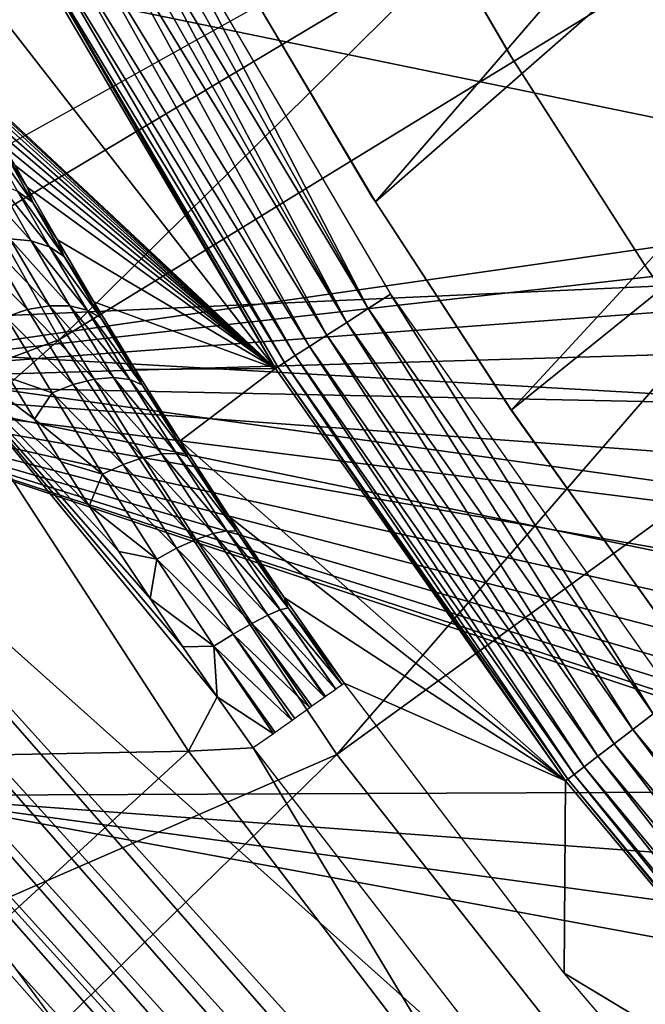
# Model space of a CAD drawing. Header units: millimetres. Extents: x -30.2 to 30.2, y -30.2 to 30.2.
# Tile 27 of 256: x -19.9 to -17.6, y -14.5 to -11. Entities that reach past the tile are written whole.
import ezdxf

# ---------------------------------------------------------------- set-up
doc = ezdxf.new("R2010")
doc.units = ezdxf.units.MM
doc.header["$LTSCALE"] = 52.148148
for name, color, linetype in [('103', 7, 'CONTINUOUS'), ('124', 7, 'CONTINUOUS'), ('125', 7, 'CONTINUOUS'), ('133', 7, 'CONTINUOUS'), ('2', 7, 'CONTINUOUS'), ('206', 7, 'CONTINUOUS'), ('207', 7, 'CONTINUOUS'), ('32', 7, 'CONTINUOUS'), ('325', 7, 'CONTINUOUS'), ('328', 7, 'CONTINUOUS'), ('329', 7, 'CONTINUOUS'), ('332', 7, 'CONTINUOUS'), ('82', 7, 'CONTINUOUS'), ('86', 7, 'CONTINUOUS'), ('91', 7, 'CONTINUOUS')]:
    doc.layers.add(name, color=color, linetype=linetype)

msp = doc.modelspace()

# ---------------------------------------------------------------- linework, layer by layer
at = {"layer": '103', "color": 251, "linetype": 'Continuous', "true_color": 0x4c4c4c}
for points in [[(-19.3056, -13.6211, -48.7), (-20.3061, -12.0802, -48.7), (-19.2005, -13.4225, -71.7136), (-19.3056, -13.6211, -48.7)], [(-19.2005, -13.4225, -71.7136), (-20.3061, -12.0802, -48.7), (-19.326, -13.2408, -71.74), (-19.2005, -13.4225, -71.7136)], [(-19.326, -13.2408, -71.74), (-20.3061, -12.0802, -48.7), (-19.4455, -13.064, -71.7792), (-19.326, -13.2408, -71.74)], [(-19.4455, -13.064, -71.7792), (-20.3061, -12.0802, -48.7), (-19.5592, -12.8924, -71.8311), (-19.4455, -13.064, -71.7792)], [(-19.5592, -12.8924, -71.8311), (-20.3061, -12.0802, -48.7), (-19.6672, -12.726, -71.8959), (-19.5592, -12.8924, -71.8311)], [(-19.6672, -12.726, -71.8959), (-20.3061, -12.0802, -48.7), (-19.7697, -12.5649, -71.9734), (-19.6672, -12.726, -71.8959)], [(-19.7697, -12.5649, -71.9734), (-20.3061, -12.0802, -48.7), (-19.8668, -12.4094, -72.0637), (-19.7697, -12.5649, -71.9734)], [(-19.8668, -12.4094, -72.0637), (-20.3061, -12.0802, -48.7), (-19.9592, -12.2585, -72.1678), (-19.8668, -12.4094, -72.0637)], [(-19.0689, -13.6091, -71.7), (-19.3056, -13.6211, -48.7), (-19.2005, -13.4225, -71.7136), (-19.0689, -13.6091, -71.7)], [(-18.18, -15.0918, -48.7), (-19.3056, -13.6211, -48.7), (-19.0689, -13.6091, -71.7), (-18.18, -15.0918, -48.7)], [(-17.967, -15.0339, -71.7), (-18.18, -15.0918, -48.7), (-19.0689, -13.6091, -71.7), (-17.967, -15.0339, -71.7)]]:
    msp.add_3dface(points, dxfattribs=at)
at = {"layer": '124', "color": 251, "linetype": 'Continuous', "true_color": 0x4c4c4c}
for points in [[(-19.9152, -10.6475, -122.2044), (-18.9881, -12.2244, -122.2044), (-20.003, -10.9217, -98.4226), (-19.9152, -10.6475, -122.2044)], [(-20.003, -10.9217, -98.4226), (-18.9881, -12.2244, -122.2044), (-20.089, -11.1948, -74.6738), (-20.003, -10.9217, -98.4226)], [(-20.089, -11.1948, -74.6738), (-18.9881, -12.2244, -122.2044), (-20.0836, -11.208, -74.4752), (-20.089, -11.1948, -74.6738)], [(-20.0836, -11.208, -74.4752), (-18.9881, -12.2244, -122.2044), (-20.0729, -11.2306, -74.2834), (-20.0836, -11.208, -74.4752)], [(-20.0729, -11.2306, -74.2834), (-18.9881, -12.2244, -122.2044), (-20.0568, -11.2626, -74.0984), (-20.0729, -11.2306, -74.2834)], [(-20.0568, -11.2626, -74.0984), (-18.9881, -12.2244, -122.2044), (-20.0353, -11.304, -73.9201), (-20.0568, -11.2626, -74.0984)], [(-20.0353, -11.304, -73.9201), (-18.9881, -12.2244, -122.2044), (-20.0084, -11.3547, -73.7485), (-20.0353, -11.304, -73.9201)], [(-20.0084, -11.3547, -73.7485), (-18.9881, -12.2244, -122.2044), (-19.9759, -11.4146, -73.5837), (-20.0084, -11.3547, -73.7485)], [(-19.9759, -11.4146, -73.5837), (-18.9881, -12.2244, -122.2044), (-19.9378, -11.4839, -73.4256), (-19.9759, -11.4146, -73.5837)], [(-19.9378, -11.4839, -73.4256), (-18.9881, -12.2244, -122.2044), (-19.8935, -11.563, -73.2735), (-19.9378, -11.4839, -73.4256)], [(-19.8935, -11.563, -73.2735), (-18.9881, -12.2244, -122.2044), (-19.7835, -11.7551, -72.9823), (-19.8935, -11.563, -73.2735)], [(-19.7835, -11.7551, -72.9823), (-18.9881, -12.2244, -122.2044), (-19.6499, -11.9815, -72.7196), (-19.7835, -11.7551, -72.9823)], [(-19.6499, -11.9815, -72.7196), (-18.9881, -12.2244, -122.2044), (-19.4992, -12.229, -72.4997), (-19.6499, -11.9815, -72.7196)], [(-19.4992, -12.229, -72.4997), (-18.9881, -12.2244, -122.2044), (-19.3357, -12.4885, -72.3319), (-19.4992, -12.229, -72.4997)], [(-18.9881, -12.2244, -122.2044), (-17.9298, -13.7298, -122.2044), (-19.3357, -12.4885, -72.3319), (-18.9881, -12.2244, -122.2044)], [(-19.3357, -12.4885, -72.3319), (-17.9298, -13.7298, -122.2044), (-19.1551, -12.7658, -72.2092), (-19.3357, -12.4885, -72.3319)], [(-19.1551, -12.7658, -72.2092), (-17.9298, -13.7298, -122.2044), (-18.9558, -13.061, -72.1308), (-19.1551, -12.7658, -72.2092)], [(-17.9298, -13.7298, -122.2044), (-18.737, -13.3735, -72.0965), (-18.9558, -13.061, -72.1308), (-17.9298, -13.7298, -122.2044)], [(-17.9354, -14.4308, -72.0965), (-18.737, -13.3735, -72.0965), (-17.9298, -13.7298, -122.2044), (-17.9354, -14.4308, -72.0965)], [(-16.7524, -15.1441, -122.2044), (-17.9354, -14.4308, -72.0965), (-17.9298, -13.7298, -122.2044), (-16.7524, -15.1441, -122.2044)], [(-17.0742, -15.4401, -72.0965), (-17.9354, -14.4308, -72.0965), (-16.7499, -15.1468, -122.2044), (-17.0742, -15.4401, -72.0965)], [(-16.7499, -15.1468, -122.2044), (-17.9354, -14.4308, -72.0965), (-16.7524, -15.1441, -122.2044), (-16.7499, -15.1468, -122.2044)]]:
    msp.add_3dface(points, dxfattribs=at)
at = {"layer": '125', "color": 251, "linetype": 'Continuous', "true_color": 0x4c4c4c}
for points in [[(-19.5205, -10.4436, -122.6969), (-18.6493, -12.0063, -122.6905), (-19.5697, -10.4681, -122.6876), (-19.5205, -10.4436, -122.6969)], [(-19.4705, -10.4189, -122.7), (-18.6493, -12.0063, -122.6905), (-19.5205, -10.4436, -122.6969), (-19.4705, -10.4189, -122.7)], [(-18.5677, -11.9538, -122.7), (-18.6493, -12.0063, -122.6905), (-19.4705, -10.4189, -122.7), (-18.5677, -11.9538, -122.7)], [(-19.5697, -10.4681, -122.6876), (-18.7278, -12.0568, -122.6624), (-19.6177, -10.4921, -122.6722), (-19.5697, -10.4681, -122.6876)], [(-18.6493, -12.0063, -122.6905), (-18.7278, -12.0568, -122.6624), (-19.5697, -10.4681, -122.6876), (-18.6493, -12.0063, -122.6905)], [(-19.6637, -10.5153, -122.651), (-18.8002, -12.1034, -122.6166), (-19.748, -10.558, -122.592), (-19.6637, -10.5153, -122.651)], [(-19.6177, -10.4921, -122.6722), (-18.7278, -12.0568, -122.6624), (-19.6637, -10.5153, -122.651), (-19.6177, -10.4921, -122.6722)], [(-18.7278, -12.0568, -122.6624), (-18.8002, -12.1034, -122.6166), (-19.6637, -10.5153, -122.651), (-18.7278, -12.0568, -122.6624)], [(-19.748, -10.558, -122.592), (-18.8637, -12.1443, -122.5551), (-19.8183, -10.5942, -122.5137), (-19.748, -10.558, -122.592)], [(-18.8002, -12.1034, -122.6166), (-18.8637, -12.1443, -122.5551), (-19.748, -10.558, -122.592), (-18.8002, -12.1034, -122.6166)], [(-19.8183, -10.5942, -122.5137), (-18.916, -12.178, -122.48), (-19.8712, -10.622, -122.4197), (-19.8183, -10.5942, -122.5137)], [(-18.8637, -12.1443, -122.5551), (-18.916, -12.178, -122.48), (-19.8183, -10.5942, -122.5137), (-18.8637, -12.1443, -122.5551)], [(-19.8712, -10.622, -122.4197), (-18.9551, -12.2032, -122.3944), (-19.9041, -10.6401, -122.3149), (-19.8712, -10.622, -122.4197)], [(-18.916, -12.178, -122.48), (-18.9551, -12.2032, -122.3944), (-19.8712, -10.622, -122.4197), (-18.916, -12.178, -122.48)], [(-18.9881, -12.2244, -122.2044), (-19.9152, -10.6475, -122.2044), (-19.9041, -10.6401, -122.3149), (-18.9881, -12.2244, -122.2044)], [(-18.9794, -12.2188, -122.3013), (-18.9881, -12.2244, -122.2044), (-19.9041, -10.6401, -122.3149), (-18.9794, -12.2188, -122.3013)], [(-18.9551, -12.2032, -122.3944), (-18.9794, -12.2188, -122.3013), (-19.9041, -10.6401, -122.3149), (-18.9551, -12.2032, -122.3944)], [(-18.5677, -11.9538, -122.7), (-17.6098, -13.4849, -122.6905), (-18.6493, -12.0063, -122.6905), (-18.5677, -11.9538, -122.7)], [(-17.5328, -13.4259, -122.7), (-17.6098, -13.4849, -122.6905), (-18.5677, -11.9538, -122.7), (-17.5328, -13.4259, -122.7)], [(-18.6493, -12.0063, -122.6905), (-17.6839, -13.5416, -122.6624), (-18.7278, -12.0568, -122.6624), (-18.6493, -12.0063, -122.6905)], [(-17.6098, -13.4849, -122.6905), (-17.6839, -13.5416, -122.6624), (-18.6493, -12.0063, -122.6905), (-17.6098, -13.4849, -122.6905)], [(-18.7278, -12.0568, -122.6624), (-17.7523, -13.5939, -122.6166), (-18.8002, -12.1034, -122.6166), (-18.7278, -12.0568, -122.6624)], [(-17.6839, -13.5416, -122.6624), (-17.7523, -13.5939, -122.6166), (-18.7278, -12.0568, -122.6624), (-17.6839, -13.5416, -122.6624)], [(-18.8002, -12.1034, -122.6166), (-17.8123, -13.6399, -122.5551), (-18.8637, -12.1443, -122.5551), (-18.8002, -12.1034, -122.6166)], [(-17.7523, -13.5939, -122.6166), (-17.8123, -13.6399, -122.5551), (-18.8002, -12.1034, -122.6166), (-17.7523, -13.5939, -122.6166)], [(-18.916, -12.178, -122.48), (-17.8986, -13.706, -122.3944), (-18.9551, -12.2032, -122.3944), (-18.916, -12.178, -122.48)], [(-18.8637, -12.1443, -122.5551), (-17.8617, -13.6777, -122.48), (-18.916, -12.178, -122.48), (-18.8637, -12.1443, -122.5551)], [(-17.8617, -13.6777, -122.48), (-17.8986, -13.706, -122.3944), (-18.916, -12.178, -122.48), (-17.8617, -13.6777, -122.48)], [(-17.8123, -13.6399, -122.5551), (-17.8617, -13.6777, -122.48), (-18.8637, -12.1443, -122.5551), (-17.8123, -13.6399, -122.5551)], [(-18.9551, -12.2032, -122.3944), (-17.9216, -13.7236, -122.3013), (-18.9794, -12.2188, -122.3013), (-18.9551, -12.2032, -122.3944)], [(-17.8986, -13.706, -122.3944), (-17.9216, -13.7236, -122.3013), (-18.9551, -12.2032, -122.3944), (-17.8986, -13.706, -122.3944)], [(-17.9298, -13.7298, -122.2044), (-18.9881, -12.2244, -122.2044), (-18.9794, -12.2188, -122.3013), (-17.9298, -13.7298, -122.2044)], [(-17.9216, -13.7236, -122.3013), (-17.9298, -13.7298, -122.2044), (-18.9794, -12.2188, -122.3013), (-17.9216, -13.7236, -122.3013)], [(-17.6098, -13.4849, -122.6905), (-16.5227, -14.9365, -122.6624), (-17.6839, -13.5416, -122.6624), (-17.6098, -13.4849, -122.6905)], [(-17.6839, -13.5416, -122.6624), (-16.5865, -14.9942, -122.6166), (-17.7523, -13.5939, -122.6166), (-17.6839, -13.5416, -122.6624)], [(-16.5227, -14.9365, -122.6624), (-16.5865, -14.9942, -122.6166), (-17.6839, -13.5416, -122.6624), (-16.5227, -14.9365, -122.6624)], [(-17.7523, -13.5939, -122.6166), (-16.6426, -15.0449, -122.5551), (-17.8123, -13.6399, -122.5551), (-17.7523, -13.5939, -122.6166)], [(-16.5865, -14.9942, -122.6166), (-16.6426, -15.0449, -122.5551), (-17.7523, -13.5939, -122.6166), (-16.5865, -14.9942, -122.6166)], [(-17.8123, -13.6399, -122.5551), (-16.6888, -15.0866, -122.48), (-17.8617, -13.6777, -122.48), (-17.8123, -13.6399, -122.5551)], [(-16.6426, -15.0449, -122.5551), (-16.6888, -15.0866, -122.48), (-17.8123, -13.6399, -122.5551), (-16.6426, -15.0449, -122.5551)], [(-17.8617, -13.6777, -122.48), (-16.7232, -15.1177, -122.3944), (-17.8986, -13.706, -122.3944), (-17.8617, -13.6777, -122.48)], [(-16.6888, -15.0866, -122.48), (-16.7232, -15.1177, -122.3944), (-17.8617, -13.6777, -122.48), (-16.6888, -15.0866, -122.48)], [(-16.7524, -15.1441, -122.2044), (-17.9298, -13.7298, -122.2044), (-17.9216, -13.7236, -122.3013), (-16.7524, -15.1441, -122.2044)], [(-17.8986, -13.706, -122.3944), (-16.7447, -15.1372, -122.3013), (-17.9216, -13.7236, -122.3013), (-17.8986, -13.706, -122.3944)], [(-16.7447, -15.1372, -122.3013), (-16.7524, -15.1441, -122.2044), (-17.9216, -13.7236, -122.3013), (-16.7447, -15.1372, -122.3013)], [(-16.7232, -15.1177, -122.3944), (-16.7447, -15.1372, -122.3013), (-17.8986, -13.706, -122.3944), (-16.7232, -15.1177, -122.3944)]]:
    msp.add_3dface(points, dxfattribs=at)
at = {"layer": '133', "color": 251, "linetype": 'Continuous', "true_color": 0x4c4c4c}
for points in [[(-19.9669, -11.4525, -73.3373), (-19.8726, -11.6198, -73.0487), (-20.0259, -11.4046, -73.2956), (-19.9669, -11.4525, -73.3373)], [(-20.0259, -11.4046, -73.2956), (-19.8726, -11.6198, -73.0487), (-19.9289, -11.5777, -72.9982), (-20.0259, -11.4046, -73.2956)], [(-19.9378, -11.4839, -73.4256), (-19.8935, -11.563, -73.2735), (-19.9669, -11.4525, -73.3373), (-19.9378, -11.4839, -73.4256)], [(-19.9669, -11.4525, -73.3373), (-19.8935, -11.563, -73.2735), (-19.8726, -11.6198, -73.0487), (-19.9669, -11.4525, -73.3373)], [(-19.9997, -11.5485, -72.9509), (-19.8791, -11.7585, -72.6753), (-20.0804, -11.5357, -72.911), (-19.9997, -11.5485, -72.9509)], [(-20.0804, -11.5357, -72.911), (-19.8791, -11.7585, -72.6753), (-19.9568, -11.7513, -72.6289), (-20.0804, -11.5357, -72.911)], [(-19.9289, -11.5777, -72.9982), (-19.8115, -11.7812, -72.73), (-19.9997, -11.5485, -72.9509), (-19.9289, -11.5777, -72.9982)], [(-19.9997, -11.5485, -72.9509), (-19.8115, -11.7812, -72.73), (-19.8791, -11.7585, -72.6753), (-19.9997, -11.5485, -72.9509)], [(-19.8935, -11.563, -73.2735), (-19.7835, -11.7551, -72.9823), (-19.8726, -11.6198, -73.0487), (-19.8935, -11.563, -73.2735)], [(-19.8726, -11.6198, -73.0487), (-19.7586, -11.8167, -72.7883), (-19.9289, -11.5777, -72.9982), (-19.8726, -11.6198, -73.0487)], [(-19.9289, -11.5777, -72.9982), (-19.7586, -11.8167, -72.7883), (-19.8115, -11.7812, -72.73), (-19.9289, -11.5777, -72.9982)], [(-19.8726, -11.6198, -73.0487), (-19.7835, -11.7551, -72.9823), (-19.7586, -11.8167, -72.7883), (-19.8726, -11.6198, -73.0487)], [(-20.0391, -11.7602, -72.5942), (-19.8921, -12.0097, -72.3439), (-20.1196, -11.7833, -72.573), (-20.0391, -11.7602, -72.5942)], [(-20.1196, -11.7833, -72.573), (-19.8921, -12.0097, -72.3439), (-19.9708, -12.0363, -72.32), (-20.1196, -11.7833, -72.573)], [(-19.9568, -11.7513, -72.6289), (-19.8125, -11.9958, -72.3828), (-20.0391, -11.7602, -72.5942), (-19.9568, -11.7513, -72.6289)], [(-20.0391, -11.7602, -72.5942), (-19.8125, -11.9958, -72.3828), (-19.8921, -12.0097, -72.3439), (-20.0391, -11.7602, -72.5942)], [(-19.8791, -11.7585, -72.6753), (-19.7381, -11.9966, -72.4348), (-19.9568, -11.7513, -72.6289), (-19.8791, -11.7585, -72.6753)], [(-19.9568, -11.7513, -72.6289), (-19.7381, -11.9966, -72.4348), (-19.8125, -11.9958, -72.3828), (-19.9568, -11.7513, -72.6289)], [(-19.8115, -11.7812, -72.73), (-19.6743, -12.012, -72.496), (-19.8791, -11.7585, -72.6753), (-19.8115, -11.7812, -72.73)], [(-19.8791, -11.7585, -72.6753), (-19.6743, -12.012, -72.496), (-19.7381, -11.9966, -72.4348), (-19.8791, -11.7585, -72.6753)], [(-19.7586, -11.8167, -72.7883), (-19.6253, -12.04, -72.5612), (-19.8115, -11.7812, -72.73), (-19.7586, -11.8167, -72.7883)], [(-19.8115, -11.7812, -72.73), (-19.6253, -12.04, -72.5612), (-19.6743, -12.012, -72.496), (-19.8115, -11.7812, -72.73)], [(-19.7835, -11.7551, -72.9823), (-19.6499, -11.9815, -72.7196), (-19.7586, -11.8167, -72.7883), (-19.7835, -11.7551, -72.9823)], [(-19.7586, -11.8167, -72.7883), (-19.6499, -11.9815, -72.7196), (-19.6253, -12.04, -72.5612), (-19.7586, -11.8167, -72.7883)], [(-19.8125, -11.9958, -72.3828), (-19.6494, -12.2639, -72.1759), (-19.8921, -12.0097, -72.3439), (-19.8125, -11.9958, -72.3828)], [(-19.7381, -11.9966, -72.4348), (-19.5787, -12.2577, -72.2326), (-19.8125, -11.9958, -72.3828), (-19.7381, -11.9966, -72.4348)], [(-19.8125, -11.9958, -72.3828), (-19.5787, -12.2577, -72.2326), (-19.6494, -12.2639, -72.1759), (-19.8125, -11.9958, -72.3828)], [(-19.6743, -12.012, -72.496), (-19.5191, -12.2651, -72.2993), (-19.7381, -11.9966, -72.4348), (-19.6743, -12.012, -72.496)], [(-19.7381, -11.9966, -72.4348), (-19.5191, -12.2651, -72.2993), (-19.5787, -12.2577, -72.2326), (-19.7381, -11.9966, -72.4348)], [(-19.6499, -11.9815, -72.7196), (-19.4992, -12.229, -72.4997), (-19.6253, -12.04, -72.5612), (-19.6499, -11.9815, -72.7196)], [(-19.8921, -12.0097, -72.3439), (-19.7262, -12.2835, -72.1335), (-19.9708, -12.0363, -72.32), (-19.8921, -12.0097, -72.3439)], [(-19.8921, -12.0097, -72.3439), (-19.6494, -12.2639, -72.1759), (-19.7262, -12.2835, -72.1335), (-19.8921, -12.0097, -72.3439)], [(-19.6253, -12.04, -72.5612), (-19.4745, -12.2848, -72.3705), (-19.6743, -12.012, -72.496), (-19.6253, -12.04, -72.5612)], [(-19.6743, -12.012, -72.496), (-19.4745, -12.2848, -72.3705), (-19.5191, -12.2651, -72.2993), (-19.6743, -12.012, -72.496)], [(-19.9592, -12.2585, -72.1678), (-19.9708, -12.0363, -72.32), (-19.8029, -12.3139, -72.1074), (-19.9592, -12.2585, -72.1678)], [(-19.9708, -12.0363, -72.32), (-19.7262, -12.2835, -72.1335), (-19.8029, -12.3139, -72.1074), (-19.9708, -12.0363, -72.32)], [(-19.6253, -12.04, -72.5612), (-19.4992, -12.229, -72.4997), (-19.4745, -12.2848, -72.3705), (-19.6253, -12.04, -72.5612)], [(-19.4992, -12.229, -72.4997), (-19.3357, -12.4885, -72.3319), (-19.4745, -12.2848, -72.3705), (-19.4992, -12.229, -72.4997)], [(-19.8668, -12.4094, -72.0637), (-19.9592, -12.2585, -72.1678), (-19.8029, -12.3139, -72.1074), (-19.8668, -12.4094, -72.0637)], [(-19.7262, -12.2835, -72.1335), (-19.544, -12.5757, -71.9653), (-19.8029, -12.3139, -72.1074), (-19.7262, -12.2835, -72.1335)], [(-19.6494, -12.2639, -72.1759), (-19.4702, -12.55, -72.0104), (-19.7262, -12.2835, -72.1335), (-19.6494, -12.2639, -72.1759)], [(-19.7262, -12.2835, -72.1335), (-19.4702, -12.55, -72.0104), (-19.544, -12.5757, -71.9653), (-19.7262, -12.2835, -72.1335)], [(-19.5787, -12.2577, -72.2326), (-19.4034, -12.5362, -72.0709), (-19.6494, -12.2639, -72.1759), (-19.5787, -12.2577, -72.2326)], [(-19.6494, -12.2639, -72.1759), (-19.4034, -12.5362, -72.0709), (-19.4702, -12.55, -72.0104), (-19.6494, -12.2639, -72.1759)], [(-19.5191, -12.2651, -72.2993), (-19.3484, -12.5351, -72.1422), (-19.5787, -12.2577, -72.2326), (-19.5191, -12.2651, -72.2993)], [(-19.5787, -12.2577, -72.2326), (-19.3484, -12.5351, -72.1422), (-19.4034, -12.5362, -72.0709), (-19.5787, -12.2577, -72.2326)], [(-19.4745, -12.2848, -72.3705), (-19.3085, -12.5461, -72.2182), (-19.5191, -12.2651, -72.2993), (-19.4745, -12.2848, -72.3705)], [(-19.5191, -12.2651, -72.2993), (-19.3085, -12.5461, -72.2182), (-19.3484, -12.5351, -72.1422), (-19.5191, -12.2651, -72.2993)], [(-19.4745, -12.2848, -72.3705), (-19.3357, -12.4885, -72.3319), (-19.3085, -12.5461, -72.2182), (-19.4745, -12.2848, -72.3705)], [(-19.8668, -12.4094, -72.0637), (-19.8029, -12.3139, -72.1074), (-19.6186, -12.6104, -71.9376), (-19.8668, -12.4094, -72.0637)], [(-19.8029, -12.3139, -72.1074), (-19.544, -12.5757, -71.9653), (-19.6186, -12.6104, -71.9376), (-19.8029, -12.3139, -72.1074)], [(-19.7697, -12.5649, -71.9734), (-19.8668, -12.4094, -72.0637), (-19.6186, -12.6104, -71.9376), (-19.7697, -12.5649, -71.9734)], [(-19.3357, -12.4885, -72.3319), (-19.1551, -12.7658, -72.2092), (-19.3085, -12.5461, -72.2182), (-19.3357, -12.4885, -72.3319)], [(-19.4034, -12.5362, -72.0709), (-19.2149, -12.8268, -71.9518), (-19.4702, -12.55, -72.0104), (-19.4034, -12.5362, -72.0709)], [(-19.3484, -12.5351, -72.1422), (-19.1647, -12.8169, -72.0267), (-19.4034, -12.5362, -72.0709), (-19.3484, -12.5351, -72.1422)], [(-19.4034, -12.5362, -72.0709), (-19.1647, -12.8169, -72.0267), (-19.2149, -12.8268, -71.9518), (-19.4034, -12.5362, -72.0709)], [(-19.3085, -12.5461, -72.2182), (-19.13, -12.8188, -72.1065), (-19.3484, -12.5351, -72.1422), (-19.3085, -12.5461, -72.2182)], [(-19.3484, -12.5351, -72.1422), (-19.13, -12.8188, -72.1065), (-19.1647, -12.8169, -72.0267), (-19.3484, -12.5351, -72.1422)], [(-19.6672, -12.726, -71.8959), (-19.7697, -12.5649, -71.9734), (-19.6186, -12.6104, -71.9376), (-19.6672, -12.726, -71.8959)], [(-19.4702, -12.55, -72.0104), (-19.2776, -12.8487, -71.8885), (-19.544, -12.5757, -71.9653), (-19.4702, -12.55, -72.0104)], [(-19.4702, -12.55, -72.0104), (-19.2149, -12.8268, -71.9518), (-19.2776, -12.8487, -71.8885), (-19.4702, -12.55, -72.0104)], [(-19.3085, -12.5461, -72.2182), (-19.1551, -12.7658, -72.2092), (-19.13, -12.8188, -72.1065), (-19.3085, -12.5461, -72.2182)], [(-19.544, -12.5757, -71.9653), (-19.3483, -12.8809, -71.8414), (-19.6186, -12.6104, -71.9376), (-19.544, -12.5757, -71.9653)], [(-19.544, -12.5757, -71.9653), (-19.2776, -12.8487, -71.8885), (-19.3483, -12.8809, -71.8414), (-19.544, -12.5757, -71.9653)], [(-19.6672, -12.726, -71.8959), (-19.6186, -12.6104, -71.9376), (-19.4208, -12.9203, -71.813), (-19.6672, -12.726, -71.8959)], [(-19.6186, -12.6104, -71.9376), (-19.3483, -12.8809, -71.8414), (-19.4208, -12.9203, -71.813), (-19.6186, -12.6104, -71.9376)], [(-19.5592, -12.8924, -71.8311), (-19.6672, -12.726, -71.8959), (-19.4208, -12.9203, -71.813), (-19.5592, -12.8924, -71.8311)], [(-19.1551, -12.7658, -72.2092), (-18.9558, -13.061, -72.1308), (-19.13, -12.8188, -72.1065), (-19.1551, -12.7658, -72.2092)], [(-19.1647, -12.8169, -72.0267), (-18.9705, -13.1054, -71.9549), (-19.2149, -12.8268, -71.9518), (-19.1647, -12.8169, -72.0267)], [(-19.13, -12.8188, -72.1065), (-18.9413, -13.0981, -72.0375), (-19.1647, -12.8169, -72.0267), (-19.13, -12.8188, -72.1065)], [(-19.1647, -12.8169, -72.0267), (-18.9413, -13.0981, -72.0375), (-18.9705, -13.1054, -71.9549), (-19.1647, -12.8169, -72.0267)], [(-19.13, -12.8188, -72.1065), (-18.9558, -13.061, -72.1308), (-18.9413, -13.0981, -72.0375), (-19.13, -12.8188, -72.1065)], [(-19.2776, -12.8487, -71.8885), (-19.0742, -13.1548, -71.8124), (-19.3483, -12.8809, -71.8414), (-19.2776, -12.8487, -71.8885)], [(-19.2149, -12.8268, -71.9518), (-19.0157, -13.1246, -71.8776), (-19.2776, -12.8487, -71.8885), (-19.2149, -12.8268, -71.9518)], [(-19.2776, -12.8487, -71.8885), (-19.0157, -13.1246, -71.8776), (-19.0742, -13.1548, -71.8124), (-19.2776, -12.8487, -71.8885)], [(-19.2149, -12.8268, -71.9518), (-18.9705, -13.1054, -71.9549), (-19.0157, -13.1246, -71.8776), (-19.2149, -12.8268, -71.9518)], [(-19.4455, -13.064, -71.7792), (-19.5592, -12.8924, -71.8311), (-19.4208, -12.9203, -71.813), (-19.4455, -13.064, -71.7792)], [(-19.3483, -12.8809, -71.8414), (-19.1417, -13.1938, -71.7643), (-19.4208, -12.9203, -71.813), (-19.3483, -12.8809, -71.8414)], [(-19.3483, -12.8809, -71.8414), (-19.0742, -13.1548, -71.8124), (-19.1417, -13.1938, -71.7643), (-19.3483, -12.8809, -71.8414)], [(-19.4455, -13.064, -71.7792), (-19.4208, -12.9203, -71.813), (-19.2123, -13.238, -71.7358), (-19.4455, -13.064, -71.7792)], [(-19.4208, -12.9203, -71.813), (-19.1417, -13.1938, -71.7643), (-19.2123, -13.238, -71.7358), (-19.4208, -12.9203, -71.813)], [(-19.326, -13.2408, -71.74), (-19.4455, -13.064, -71.7792), (-19.2123, -13.238, -71.7358), (-19.326, -13.2408, -71.74)], [(-18.9558, -13.061, -72.1308), (-18.737, -13.3735, -72.0965), (-18.9413, -13.0981, -72.0375), (-18.9558, -13.061, -72.1308)], [(-18.9705, -13.1054, -71.9549), (-18.7682, -13.3957, -71.9293), (-19.0157, -13.1246, -71.8776), (-18.9705, -13.1054, -71.9549)], [(-18.9413, -13.0981, -72.0375), (-18.7448, -13.379, -72.0134), (-18.9705, -13.1054, -71.9549), (-18.9413, -13.0981, -72.0375)], [(-18.7448, -13.379, -72.0134), (-18.7673, -13.3951, -71.9318), (-18.9705, -13.1054, -71.9549), (-18.7448, -13.379, -72.0134)], [(-18.9705, -13.1054, -71.9549), (-18.7673, -13.3951, -71.9318), (-18.7682, -13.3957, -71.9293), (-18.9705, -13.1054, -71.9549)], [(-18.9413, -13.0981, -72.0375), (-18.737, -13.3735, -72.0965), (-18.7448, -13.379, -72.0134), (-18.9413, -13.0981, -72.0375)], [(-19.0157, -13.1246, -71.8776), (-18.8081, -13.4242, -71.8507), (-19.0742, -13.1548, -71.8124), (-19.0157, -13.1246, -71.8776)], [(-18.7682, -13.3957, -71.9293), (-18.8048, -13.4218, -71.856), (-19.0157, -13.1246, -71.8776), (-18.7682, -13.3957, -71.9293)], [(-19.0157, -13.1246, -71.8776), (-18.8048, -13.4218, -71.856), (-18.8081, -13.4242, -71.8507), (-19.0157, -13.1246, -71.8776)], [(-19.0742, -13.1548, -71.8124), (-18.8621, -13.4628, -71.7849), (-19.1417, -13.1938, -71.7643), (-19.0742, -13.1548, -71.8124)], [(-18.8081, -13.4242, -71.8507), (-18.8547, -13.4574, -71.7923), (-19.0742, -13.1548, -71.8124), (-18.8081, -13.4242, -71.8507)], [(-19.0742, -13.1548, -71.8124), (-18.8547, -13.4574, -71.7923), (-18.8621, -13.4628, -71.7849), (-19.0742, -13.1548, -71.8124)], [(-19.1417, -13.1938, -71.7643), (-18.9266, -13.5088, -71.7366), (-19.2123, -13.238, -71.7358), (-19.1417, -13.1938, -71.7643)], [(-18.8621, -13.4628, -71.7849), (-18.9175, -13.5023, -71.7421), (-19.1417, -13.1938, -71.7643), (-18.8621, -13.4628, -71.7849)], [(-19.1417, -13.1938, -71.7643), (-18.9175, -13.5023, -71.7421), (-18.9266, -13.5088, -71.7366), (-19.1417, -13.1938, -71.7643)], [(-19.2005, -13.4225, -71.7136), (-19.326, -13.2408, -71.74), (-19.2123, -13.238, -71.7358), (-19.2005, -13.4225, -71.7136)], [(-19.2005, -13.4225, -71.7136), (-19.2123, -13.238, -71.7358), (-18.9954, -13.5579, -71.7086), (-19.2005, -13.4225, -71.7136)], [(-18.9266, -13.5088, -71.7366), (-18.9889, -13.5533, -71.7104), (-19.2123, -13.238, -71.7358), (-18.9266, -13.5088, -71.7366)], [(-19.2123, -13.238, -71.7358), (-18.9889, -13.5533, -71.7104), (-18.9954, -13.5579, -71.7086), (-19.2123, -13.238, -71.7358)], [(-19.0689, -13.6091, -71.7), (-19.2005, -13.4225, -71.7136), (-18.9954, -13.5579, -71.7086), (-19.0689, -13.6091, -71.7)]]:
    msp.add_3dface(points, dxfattribs=at)
at = {"layer": '2', "color": 251, "linetype": 'Continuous', "true_color": 0x4c4c4c}
for points in [[(-20.6656, -10.5296, 6.367), (-19.7757, -12.1186, 6.367), (-15.5013, -7.8983, 6.644), (-20.6656, -10.5296, 6.367)], [(-19.7757, -12.1186, 6.367), (-14.8338, -9.0902, 6.644), (-15.5013, -7.8983, 6.644), (-19.7757, -12.1186, 6.367)], [(-19.7757, -12.1186, 6.367), (-18.764, -13.6328, 6.367), (-14.8338, -9.0902, 6.644), (-19.7757, -12.1186, 6.367)], [(-18.764, -13.6328, 6.367), (-14.0749, -10.226, 6.644), (-14.8338, -9.0902, 6.644), (-18.764, -13.6328, 6.367)], [(-18.764, -13.6328, 6.367), (-17.6365, -15.063, 6.367), (-14.0749, -10.226, 6.644), (-18.764, -13.6328, 6.367)], [(-20.6656, -10.5296, 6.367), (-25.2564, -14.1746, 6.0125), (-19.7757, -12.1186, 6.367), (-20.6656, -10.5296, 6.367)], [(-25.2564, -14.1746, 6.0125), (-24.1543, -15.9804, 6.0125), (-19.7757, -12.1186, 6.367), (-25.2564, -14.1746, 6.0125)], [(-19.7757, -12.1186, 6.367), (-24.1543, -15.9804, 6.0125), (-18.764, -13.6328, 6.367), (-19.7757, -12.1186, 6.367)], [(-24.1543, -15.9804, 6.0125), (-22.9234, -17.7009, 6.0125), (-18.764, -13.6328, 6.367), (-24.1543, -15.9804, 6.0125)], [(-18.764, -13.6328, 6.367), (-22.9234, -17.7009, 6.0125), (-17.6365, -15.063, 6.367), (-18.764, -13.6328, 6.367)]]:
    msp.add_3dface(points, dxfattribs=at)
at = {"layer": '206', "color": 251, "linetype": 'Continuous', "true_color": 0x4c4c4c}
for points in [[(-18.623, -11.617, -121.7), (-12.8676, -4.9511, -121.7), (-19.0869, -10.8352, -121.7), (-18.623, -11.617, -121.7)], [(-12.3518, -6.1223, -121.7), (-12.8676, -4.9511, -121.7), (-18.623, -11.617, -121.7), (-12.3518, -6.1223, -121.7)], [(-18.1276, -12.3769, -121.7), (-12.3518, -6.1223, -121.7), (-18.623, -11.617, -121.7), (-18.1276, -12.3769, -121.7)], [(-11.7409, -7.227, -121.7), (-12.3518, -6.1223, -121.7), (-18.1276, -12.3769, -121.7), (-11.7409, -7.227, -121.7)], [(-17.5989, -13.1169, -121.7), (-11.7409, -7.227, -121.7), (-18.1276, -12.3769, -121.7), (-17.5989, -13.1169, -121.7)]]:
    msp.add_3dface(points, dxfattribs=at)
at = {"layer": '207', "color": 251, "linetype": 'Continuous', "true_color": 0x4c4c4c}
for points in [[(-18.6348, -11.5993, -34.7), (-19.0869, -10.8352, -121.7), (-19.1045, -10.8082, -34.7), (-18.6348, -11.5993, -34.7)], [(-18.623, -11.617, -121.7), (-19.0869, -10.8352, -121.7), (-18.6348, -11.5993, -34.7), (-18.623, -11.617, -121.7)], [(-18.1323, -12.3701, -34.7), (-18.623, -11.617, -121.7), (-18.6348, -11.5993, -34.7), (-18.1323, -12.3701, -34.7)], [(-18.1276, -12.3769, -121.7), (-18.623, -11.617, -121.7), (-18.1323, -12.3701, -34.7), (-18.1276, -12.3769, -121.7)], [(-17.5979, -13.1191, -34.7), (-18.1276, -12.3769, -121.7), (-18.1323, -12.3701, -34.7), (-17.5979, -13.1191, -34.7)], [(-17.5989, -13.1169, -121.7), (-18.1276, -12.3769, -121.7), (-17.5979, -13.1191, -34.7), (-17.5989, -13.1169, -121.7)]]:
    msp.add_3dface(points, dxfattribs=at)
at = {"layer": '32', "color": 251, "linetype": 'Continuous', "true_color": 0x4c4c4c}
for points in [[(-19.788, -16.6447, -46), (-20.9267, -15.1883, -46), (-20.4004, -13.7842, -46), (-19.788, -16.6447, -46)], [(-19.2258, -15.3805, -46), (-19.788, -16.6447, -46), (-20.4004, -13.7842, -46), (-19.2258, -15.3805, -46)]]:
    msp.add_3dface(points, dxfattribs=at)
at = {"layer": '325', "color": 25, "linetype": 'Continuous', "true_color": 0x996633}
for points in [[(-14.1728, -8.1821, -123.2), (-15.2662, -11.4457, -123.2), (-21.0299, -12.276, -123.2), (-14.1728, -8.1821, -123.2)], [(-20.2414, -11.563, -123.2), (-14.1728, -8.1821, -123.2), (-21.0299, -12.276, -123.2), (-20.2414, -11.563, -123.2)], [(-15.2662, -11.4457, -123.2), (-15.4547, -11.6452, -123.2), (-21.0299, -12.276, -123.2), (-15.2662, -11.4457, -123.2)], [(-15.4547, -11.6452, -123.2), (-15.6097, -11.8717, -123.2), (-21.0299, -12.276, -123.2), (-15.4547, -11.6452, -123.2)], [(-15.6097, -11.8717, -123.2), (-15.7274, -12.1197, -123.2), (-21.0299, -12.276, -123.2), (-15.6097, -11.8717, -123.2)], [(-15.7274, -12.1197, -123.2), (-15.8049, -12.383, -123.2), (-21.0299, -12.276, -123.2), (-15.7274, -12.1197, -123.2)], [(-14.9632, -14.2617, -123.2), (-14.7151, -14.3792, -123.2), (-21.0299, -12.276, -123.2), (-14.9632, -14.2617, -123.2)], [(-21.0299, -12.276, -123.2), (-14.7151, -14.3792, -123.2), (-13.5342, -18.98, -123.2), (-21.0299, -12.276, -123.2)], [(-15.1897, -14.107, -123.2), (-14.9632, -14.2617, -123.2), (-21.0299, -12.276, -123.2), (-15.1897, -14.107, -123.2)], [(-15.3899, -13.9181, -123.2), (-15.1897, -14.107, -123.2), (-21.0299, -12.276, -123.2), (-15.3899, -13.9181, -123.2)], [(-15.5583, -13.6996, -123.2), (-15.3899, -13.9181, -123.2), (-21.0299, -12.276, -123.2), (-15.5583, -13.6996, -123.2)], [(-15.6901, -13.4578, -123.2), (-15.5583, -13.6996, -123.2), (-21.0299, -12.276, -123.2), (-15.6901, -13.4578, -123.2)], [(-15.7821, -13.1993, -123.2), (-15.6901, -13.4578, -123.2), (-21.0299, -12.276, -123.2), (-15.7821, -13.1993, -123.2)], [(-15.8326, -12.9295, -123.2), (-15.7821, -13.1993, -123.2), (-21.0299, -12.276, -123.2), (-15.8326, -12.9295, -123.2)], [(-15.8402, -12.6551, -123.2), (-15.8326, -12.9295, -123.2), (-21.0299, -12.276, -123.2), (-15.8402, -12.6551, -123.2)], [(-15.8049, -12.383, -123.2), (-15.8402, -12.6551, -123.2), (-21.0299, -12.276, -123.2), (-15.8049, -12.383, -123.2)], [(-14.3227, -19.6931, -123.2), (-21.0299, -12.276, -123.2), (-13.5342, -18.98, -123.2), (-14.3227, -19.6931, -123.2)]]:
    msp.add_3dface(points, dxfattribs=at)
at = {"layer": '328', "color": 25, "linetype": 'Continuous', "true_color": 0x996633}
for points in [[(-21.1541, -12.3883, -123.1859), (-21.0299, -12.276, -123.2), (-14.4469, -19.8054, -123.1859), (-21.1541, -12.3883, -123.1859)], [(-21.0299, -12.276, -123.2), (-14.3227, -19.6931, -123.2), (-14.4469, -19.8054, -123.1859), (-21.0299, -12.276, -123.2)], [(-21.2748, -12.4975, -123.1439), (-21.1541, -12.3883, -123.1859), (-14.5676, -19.9146, -123.1439), (-21.2748, -12.4975, -123.1439)], [(-21.1541, -12.3883, -123.1859), (-14.4469, -19.8054, -123.1859), (-14.5676, -19.9146, -123.1439), (-21.1541, -12.3883, -123.1859)], [(-21.3887, -12.6004, -123.0752), (-21.2748, -12.4975, -123.1439), (-14.6814, -20.0175, -123.0752), (-21.3887, -12.6004, -123.0752)], [(-21.2748, -12.4975, -123.1439), (-14.5676, -19.9146, -123.1439), (-14.6814, -20.0175, -123.0752), (-21.2748, -12.4975, -123.1439)], [(-21.4923, -12.6942, -122.9818), (-21.3887, -12.6004, -123.0752), (-14.7851, -20.1113, -122.9818), (-21.4923, -12.6942, -122.9818)], [(-21.3887, -12.6004, -123.0752), (-14.6814, -20.0175, -123.0752), (-14.7851, -20.1113, -122.9818), (-21.3887, -12.6004, -123.0752)], [(-21.5829, -12.7761, -122.8663), (-21.4923, -12.6942, -122.9818), (-14.8757, -20.1932, -122.8663), (-21.5829, -12.7761, -122.8663)], [(-21.4923, -12.6942, -122.9818), (-14.7851, -20.1113, -122.9818), (-14.8757, -20.1932, -122.8663), (-21.4923, -12.6942, -122.9818)], [(-21.6579, -12.8439, -122.732), (-21.5829, -12.7761, -122.8663), (-14.9507, -20.261, -122.732), (-21.6579, -12.8439, -122.732)], [(-21.5829, -12.7761, -122.8663), (-14.8757, -20.1932, -122.8663), (-14.9507, -20.261, -122.732), (-21.5829, -12.7761, -122.8663)], [(-21.7151, -12.8957, -122.5827), (-21.6579, -12.8439, -122.732), (-15.0079, -20.3127, -122.5827), (-21.7151, -12.8957, -122.5827)], [(-21.6579, -12.8439, -122.732), (-14.9507, -20.261, -122.732), (-15.0079, -20.3127, -122.5827), (-21.6579, -12.8439, -122.732)]]:
    msp.add_3dface(points, dxfattribs=at)
at = {"layer": '329', "color": 25, "linetype": 'Continuous', "true_color": 0x996633}
msp.add_3dface([(-21.7151, -12.8957, -122.5827), (-15.0079, -20.3127, -122.5827), (-21.8109, -26.4647, -100.4393), (-21.7151, -12.8957, -122.5827)], dxfattribs=at)
at = {"layer": '332', "color": 25, "linetype": 'Continuous', "true_color": 0x996633}
msp.add_3dface([(-21.3725, -12.5858, -122.3913), (-28.1755, -18.7378, -100.2479), (-14.6653, -20.0029, -122.3913), (-21.3725, -12.5858, -122.3913)], dxfattribs=at)
at = {"layer": '82', "color": 251, "linetype": 'Continuous', "true_color": 0x4c4c4c}
for points in [[(-16.6113, -9.6615, -30), (-15.6746, -11.1168, -30), (-22.3481, -10.332, -30), (-16.6113, -9.6615, -30)], [(-15.6746, -11.1168, -30), (-15.1557, -11.8144, -30), (-22.3481, -10.332, -30), (-15.6746, -11.1168, -30)], [(-22.3481, -10.332, -30), (-15.1557, -11.8144, -30), (-21.4429, -12.099, -30), (-22.3481, -10.332, -30)], [(-15.1557, -11.8144, -30), (-14.6063, -12.4874, -30), (-21.4429, -12.099, -30), (-15.1557, -11.8144, -30)], [(-14.6063, -12.4874, -30), (-14.0286, -13.1332, -30), (-21.4429, -12.099, -30), (-14.6063, -12.4874, -30)], [(-14.0286, -13.1332, -30), (-13.4203, -13.7539, -30), (-21.4429, -12.099, -30), (-14.0286, -13.1332, -30)], [(-21.4429, -12.099, -30), (-13.4203, -13.7539, -30), (-20.4011, -13.7832, -30), (-21.4429, -12.099, -30)], [(-13.4203, -13.7539, -30), (-12.7848, -14.3467, -30), (-20.4011, -13.7832, -30), (-13.4203, -13.7539, -30)], [(-12.7848, -14.3467, -30), (-12.1251, -14.9085, -30), (-20.4011, -13.7832, -30), (-12.7848, -14.3467, -30)], [(-12.1251, -14.9085, -30), (-11.4389, -15.4411, -30), (-20.4011, -13.7832, -30), (-12.1251, -14.9085, -30)], [(-20.4011, -13.7832, -30), (-11.4389, -15.4411, -30), (-19.2245, -15.382, -30), (-20.4011, -13.7832, -30)]]:
    msp.add_3dface(points, dxfattribs=at)
at = {"layer": '86', "color": 250, "linetype": 'Continuous', "true_color": 0x333333}
for points in [[(-18.1342, -11.0777, -36.0221), (-18.5863, -10.3011, -36.0221), (-18.5809, -10.3108, -31.0221), (-18.1342, -11.0777, -36.0221)], [(-18.1273, -11.0888, -31.0221), (-18.1342, -11.0777, -36.0221), (-18.5809, -10.3108, -31.0221), (-18.1273, -11.0888, -31.0221)], [(-17.6496, -11.8344, -36.0221), (-18.1342, -11.0777, -36.0221), (-18.1273, -11.0888, -31.0221), (-17.6496, -11.8344, -36.0221)], [(-17.6413, -11.8468, -31.0221), (-17.6496, -11.8344, -36.0221), (-18.1273, -11.0888, -31.0221), (-17.6413, -11.8468, -31.0221)], [(-17.1336, -12.5698, -36.0221), (-17.6496, -11.8344, -36.0221), (-17.6413, -11.8468, -31.0221), (-17.1336, -12.5698, -36.0221)], [(-17.1241, -12.5829, -31.0221), (-17.1336, -12.5698, -36.0221), (-17.6413, -11.8468, -31.0221), (-17.1241, -12.5829, -31.0221)]]:
    msp.add_3dface(points, dxfattribs=at)
at = {"layer": '91', "color": 251, "linetype": 'Continuous', "true_color": 0x4c4c4c}
for points in [[(-20.3061, -12.0802, -48.7), (-19.3056, -13.6211, -48.7), (-22.0292, -13.6734, -48.7), (-20.3061, -12.0802, -48.7)], [(-22.0292, -13.6734, -48.7), (-19.3056, -13.6211, -48.7), (-21.0136, -15.1872, -48.7), (-22.0292, -13.6734, -48.7)], [(-19.3056, -13.6211, -48.7), (-18.18, -15.0918, -48.7), (-21.0136, -15.1872, -48.7), (-19.3056, -13.6211, -48.7)]]:
    msp.add_3dface(points, dxfattribs=at)

doc.saveas('drawing.dxf')
